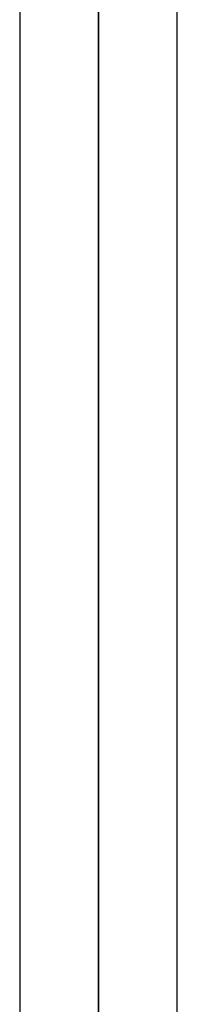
# Model space of a CAD drawing. Header units: millimetres. Extents: x -130 to 54, y -185 to 185.
# Tile 45 of 78: x -50.88 to -49.61, y 27.99 to 35.92. Entities that reach past the tile are written whole.
import ezdxf

# ---------------------------------------------------------------- set-up
doc = ezdxf.new("R2010")
doc.units = ezdxf.units.MM
doc.layers.add('MAIN-1', color=7, linetype='Continuous')
doc.layers.add('MAIN-2', color=7, linetype='Continuous')

msp = doc.modelspace()

# ---------------------------------------------------------------- linework, layer by layer
at = {"layer": 'MAIN-1'}
for p, q in [((-50.2475, 92.1236), (-50.2475, 0)), ((-49.6125, 0), (-49.6125, 91.603)), ((-50.8825, 91.5814), (-50.8825, 0))]:
    msp.add_line(p, q, dxfattribs=at)
at = {"layer": 'MAIN-2'}
for p, q in [((-50.2475, 0), (-50.2475, 92.1236)), ((-50.2475, 91.2729), (-50.2475, 0)), ((-50.2475, 0), (-50.2475, 91.2729)), ((-50.2475, 0), (-50.2475, 41.0499)), ((-50.2475, 41.0499), (-50.2475, 0)), ((-50.2475, 40.2575), (-50.2475, 0)), ((-50.2475, 0), (-50.2475, 40.2575))]:
    msp.add_line(p, q, dxfattribs=at)

doc.saveas('drawing.dxf')
